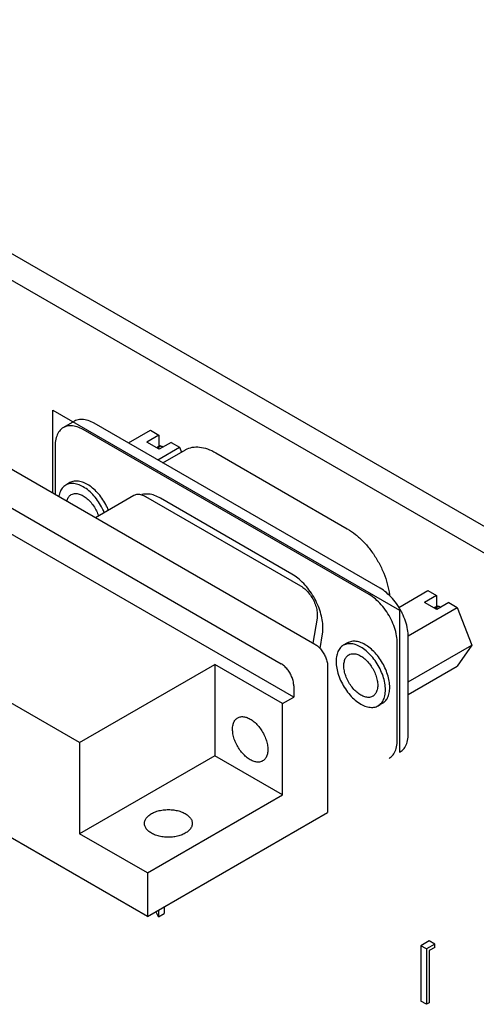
# Model space of a CAD drawing. Header units: inches. Extents: x 0 to 34, y 0 to 22.
# Tile 40 of 43: x 29.6 to 30.7, y 14.6 to 17.1. Entities that reach past the tile are written whole.
import ezdxf

# ---------------------------------------------------------------- set-up
doc = ezdxf.new("R2010")
doc.units = ezdxf.units.IN
doc.header["$LTSCALE"] = 1.87
doc.header["$MEASUREMENT"] = 0
doc.layers.get('0').update_dxf_attribs({"linetype": 'CONTINUOUS'})
doc.layers.add('DATUMCURVES', color=7, linetype='CONTINUOUS')

msp = doc.modelspace()

# ---------------------------------------------------------------- linework, layer by layer
at = {"color": 7, "linetype": 'CONTINUOUS'}
for p, q in [((31.5696, 15.3268), (25.5591, 18.7972)), ((31.5116, 15.2933), (25.5012, 18.7637)), ((29.6998, 16.0768), (29.6722, 16.0609)), ((30.4661, 15.6582), (29.7498, 16.0718)), ((30.4385, 15.6423), (29.7222, 16.0559)), ((29.8354, 16.0224), (29.8902, 16.0541)), ((29.8902, 16.0541), (29.9114, 16.0418)), ((29.9114, 16.0418), (29.8813, 16.0245)), ((29.9125, 16.0065), (29.8813, 16.0245)), ((29.9114, 16.0418), (29.9114, 16.0139)), ((29.9425, 16.0239), (29.9125, 16.0065)), ((29.9425, 16.0239), (29.9637, 16.0116)), ((29.6515, 16.0151), (29.6515, 15.8938)), ((29.9114, 16.0139), (29.9055, 16.0105)), ((29.9089, 15.98), (29.9637, 16.0116)), ((29.9162, 16.0145), (29.9114, 16.0117)), ((29.9114, 16.0071), (29.9114, 16.0117)), ((29.9216, 15.9726), (29.9783, 16.0053)), ((29.9637, 16.0116), (29.9684, 15.9996)), ((30.0541, 15.9978), (30.3839, 15.8074)), ((29.5087, 15.9763), (30.3028, 15.5178)), ((29.4238, 15.9273), (30.2179, 15.4688)), ((29.6887, 15.9229), (29.6781, 15.9167)), ((30.2497, 15.3851), (29.392, 15.8803)), ((29.7524, 15.8356), (29.8487, 15.8912)), ((29.8782, 15.8883), (30.267, 15.6638)), ((30.2451, 15.6936), (29.9156, 15.8838)), ((30.513, 15.6102), (30.586, 15.6523)), ((30.586, 15.6523), (30.6072, 15.6401)), ((30.6072, 15.6401), (30.5771, 15.6227)), ((30.6072, 15.6401), (30.6072, 15.6122)), ((30.5365, 15.5389), (30.6595, 15.6099)), ((30.6082, 15.6048), (30.5771, 15.6227)), ((30.6072, 15.6122), (30.6013, 15.6088)), ((30.6072, 15.61), (30.612, 15.6128)), ((30.6072, 15.6054), (30.6072, 15.61)), ((30.6383, 15.6221), (30.6082, 15.6048)), ((30.6383, 15.6221), (30.6595, 15.6099)), ((30.6595, 15.6099), (30.6962, 15.5152)), ((30.3081, 15.5835), (30.2976, 15.5208)), ((29.713, 15.2712), (29.1947, 15.5705)), ((30.3156, 15.507), (30.3217, 15.5439)), ((30.5368, 15.2933), (30.5368, 15.5358)), ((30.3845, 15.5211), (30.3739, 15.515)), ((30.5092, 15.2774), (30.5092, 15.5198)), ((30.5368, 15.4232), (30.6962, 15.5152)), ((30.6962, 15.5152), (30.6595, 15.4629)), ((29.713, 15.2712), (30.0518, 15.4668)), ((30.2215, 15.3688), (30.0518, 15.4668)), ((30.0518, 15.4668), (30.0518, 15.2382)), ((30.3346, 15.4627), (30.3346, 15.0961)), ((30.5368, 15.3921), (30.6595, 15.4629)), ((30.2497, 15.4137), (30.2497, 15.3851)), ((30.2215, 15.3688), (30.2497, 15.3851)), ((30.2215, 15.1402), (30.2215, 15.3688)), ((30.472, 15.3696), (30.4614, 15.3634)), ((29.713, 15.2712), (29.713, 15.0426)), ((30.0518, 15.2382), (29.713, 15.0426)), ((30.2215, 15.1402), (30.0518, 15.2382)), ((29.8828, 14.9446), (30.2215, 15.1402)), ((29.8828, 14.8352), (29.4468, 15.0869)), ((29.8828, 14.8352), (30.3346, 15.0961)), ((29.8828, 14.9446), (29.713, 15.0426)), ((29.8828, 14.9446), (29.8828, 14.8352)), ((29.9107, 14.8346), (29.9042, 14.8476)), ((29.9107, 14.8513), (29.9107, 14.8346)), ((29.9107, 14.8346), (29.9248, 14.8428)), ((29.9248, 14.8595), (29.9248, 14.8428)), ((30.5888, 14.7737), (30.5683, 14.7619)), ((30.6029, 14.7656), (30.5824, 14.7537)), ((30.6029, 14.7656), (30.5888, 14.7737)), ((30.6029, 14.7574), (30.6029, 14.7656)), ((30.5824, 14.7537), (30.5683, 14.7619)), ((30.5683, 14.7619), (30.5683, 14.6231)), ((30.5824, 14.7537), (30.5824, 14.6149)), ((30.6029, 14.7574), (30.5895, 14.7497)), ((30.5895, 14.7497), (30.5895, 14.619)), ((30.5824, 14.6149), (30.5683, 14.6231)), ((30.5895, 14.619), (30.5824, 14.6149))]:
    msp.add_line(p, q, dxfattribs=at)
for points, knots in [([(29.7498, 16.0718), (29.7448, 16.0747), (29.735, 16.0793), (29.7197, 16.0822), (29.7078, 16.0807), (29.7017, 16.0779), (29.6998, 16.0768)], [0, 0, 0, 0, 0.328786, 0.61812, 0.876647, 1, 1, 1, 1]), ([(29.6722, 16.0608), (29.6704, 16.0598), (29.6649, 16.0559), (29.6576, 16.0463), (29.6525, 16.0317), (29.6515, 16.0208), (29.6515, 16.0151)], [0, 0, 0, 0, 0.123264, 0.38182, 0.671181, 1, 1, 1, 1]), ([(29.7222, 16.0559), (29.7173, 16.0588), (29.7074, 16.0634), (29.6921, 16.0663), (29.6803, 16.0647), (29.6741, 16.0619), (29.6722, 16.0608)], [0, 0, 0, 0, 0.328786, 0.61812, 0.876647, 1, 1, 1, 1]), ([(29.9783, 16.0053), (29.9785, 16.0055), (29.9838, 16.0084), (29.9954, 16.0125), (30.0143, 16.0128), (30.0344, 16.0079), (30.0475, 16.0016), (30.0541, 15.9978)], [0, 0, 0, 0, 0.010623, 0.226058, 0.457018, 0.713596, 1, 1, 1, 1]), ([(29.7851, 15.8544), (29.7843, 15.8563), (29.781, 15.8639), (29.7742, 15.8764), (29.7639, 15.8912), (29.7522, 15.904), (29.7396, 15.9145), (29.7267, 15.9221), (29.714, 15.9265), (29.7019, 15.9275), (29.6935, 15.9254), (29.6895, 15.9233), (29.6887, 15.9229)], [0, 0, 0, 0, 0.048443, 0.18886, 0.328255, 0.46265, 0.588536, 0.703293, 0.805718, 0.896688, 0.979792, 1, 1, 1, 1]), ([(29.6781, 15.9167), (29.6765, 15.9158), (29.6717, 15.9124), (29.6653, 15.904), (29.6621, 15.8949), (29.6611, 15.8894), (29.6609, 15.8883)], [0, 0, 0, 0, 0.165066, 0.511306, 0.898798, 1, 1, 1, 1]), ([(29.7745, 15.8483), (29.7732, 15.8514), (29.7691, 15.8605), (29.7609, 15.8747), (29.7493, 15.8899), (29.7363, 15.9027), (29.7227, 15.9125), (29.7089, 15.9189), (29.6956, 15.9215), (29.6852, 15.9201), (29.6798, 15.9177), (29.6781, 15.9167)], [0, 0, 0, 0, 0.078483, 0.229047, 0.377106, 0.517907, 0.647503, 0.763399, 0.865388, 0.956518, 1, 1, 1, 1]), ([(29.6808, 15.8769), (29.6816, 15.8799), (29.6838, 15.8855), (29.6883, 15.8906), (29.6913, 15.8926), (29.6919, 15.8929)], [0, 0, 0, 0, 0.463039, 0.895853, 1, 1, 1, 1]), ([(29.6919, 15.8929), (29.6937, 15.894), (29.6986, 15.8958), (29.7074, 15.8959), (29.7174, 15.8927), (29.7276, 15.8867), (29.7374, 15.8781), (29.7463, 15.8674), (29.7539, 15.8553), (29.7581, 15.8459), (29.7599, 15.8407), (29.7602, 15.84)], [0, 0, 0, 0, 0.066007, 0.160818, 0.269102, 0.392694, 0.529895, 0.676728, 0.82791, 0.977627, 1, 1, 1, 1]), ([(29.8487, 15.8912), (29.8491, 15.8914), (29.852, 15.893), (29.8586, 15.8945), (29.8686, 15.8931), (29.875, 15.8901), (29.8782, 15.8883)], [0, 0, 0, 0, 0.040819, 0.322019, 0.636983, 1, 1, 1, 1]), ([(29.9156, 15.8838), (29.9109, 15.8866), (29.9014, 15.8911), (29.8868, 15.8947), (29.8759, 15.8945), (29.8701, 15.8931), (29.8688, 15.8928)], [0, 0, 0, 0, 0.338371, 0.641505, 0.914372, 1, 1, 1, 1]), ([(30.3839, 15.8074), (30.3912, 15.8032), (30.4055, 15.7932), (30.4252, 15.7748), (30.4434, 15.7532), (30.4594, 15.7289), (30.4727, 15.7031), (30.4827, 15.6765), (30.4879, 15.6551), (30.4896, 15.6429), (30.49, 15.6396)], [0, 0, 0, 0, 0.122486, 0.254562, 0.393583, 0.536309, 0.679214, 0.818756, 0.951653, 1, 1, 1, 1]), ([(30.3217, 15.5439), (30.3227, 15.5494), (30.3234, 15.5612), (30.3215, 15.5794), (30.3169, 15.5985), (30.3096, 15.6178), (30.3, 15.6366), (30.2883, 15.6542), (30.2751, 15.6699), (30.2608, 15.6833), (30.2504, 15.6905), (30.2451, 15.6936)], [0, 0, 0, 0, 0.094619, 0.198644, 0.310553, 0.428056, 0.548391, 0.668577, 0.785641, 0.896858, 1, 1, 1, 1]), ([(30.267, 15.6638), (30.2707, 15.6617), (30.2778, 15.6564), (30.2874, 15.6465), (30.2957, 15.6347), (30.3023, 15.6218), (30.3068, 15.6086), (30.309, 15.5957), (30.3087, 15.5874), (30.3081, 15.5835)], [0, 0, 0, 0, 0.134164, 0.280697, 0.434374, 0.589009, 0.738292, 0.876615, 1, 1, 1, 1]), ([(30.5166, 15.6045), (30.5146, 15.6081), (30.5086, 15.6178), (30.4974, 15.6325), (30.4826, 15.6471), (30.4717, 15.655), (30.4661, 15.6582)], [0, 0, 0, 0, 0.164587, 0.460175, 0.741273, 1, 1, 1, 1]), ([(30.5092, 15.5198), (30.5092, 15.5263), (30.5079, 15.5397), (30.5026, 15.5598), (30.4942, 15.58), (30.4831, 15.5992), (30.4698, 15.6166), (30.455, 15.6312), (30.4441, 15.6391), (30.4385, 15.6423)], [0, 0, 0, 0, 0.131235, 0.27382, 0.423756, 0.576232, 0.726171, 0.868759, 1, 1, 1, 1]), ([(30.5368, 15.5358), (30.5368, 15.5422), (30.5355, 15.5556), (30.5302, 15.5757), (30.5233, 15.5921), (30.5183, 15.6016), (30.5166, 15.6045)], [0, 0, 0, 0, 0.266336, 0.555704, 0.859992, 1, 1, 1, 1]), ([(30.3028, 15.5178), (30.3057, 15.5161), (30.3115, 15.5118), (30.319, 15.5037), (30.3255, 15.4942), (30.3305, 15.4838), (30.3338, 15.4732), (30.3346, 15.4661), (30.3346, 15.4627)], [0, 0, 0, 0, 0.154291, 0.323193, 0.500006, 0.676817, 0.845715, 1, 1, 1, 1]), ([(30.3739, 15.515), (30.3723, 15.514), (30.3675, 15.5106), (30.3611, 15.5023), (30.3567, 15.4895), (30.3558, 15.48), (30.3558, 15.4749)], [0, 0, 0, 0, 0.123264, 0.38182, 0.671181, 1, 1, 1, 1]), ([(30.4796, 15.4035), (30.4796, 15.4091), (30.4784, 15.4209), (30.4737, 15.4385), (30.4664, 15.4561), (30.4567, 15.4729), (30.4451, 15.4881), (30.4321, 15.501), (30.4185, 15.5108), (30.4047, 15.5172), (30.3913, 15.5198), (30.3809, 15.5184), (30.3756, 15.5159), (30.3739, 15.515)], [0, 0, 0, 0, 0.096712, 0.201787, 0.312281, 0.424645, 0.53514, 0.640219, 0.736935, 0.823427, 0.89954, 0.96755, 1, 1, 1, 1]), ([(30.4902, 15.4096), (30.4902, 15.4149), (30.4891, 15.4258), (30.4851, 15.4422), (30.4786, 15.4587), (30.47, 15.4747), (30.4596, 15.4894), (30.4479, 15.5023), (30.4354, 15.5127), (30.4225, 15.5203), (30.4098, 15.5248), (30.3977, 15.5257), (30.3893, 15.5236), (30.3853, 15.5216), (30.3845, 15.5211)], [0, 0, 0, 0, 0.089975, 0.187384, 0.289897, 0.394683, 0.498707, 0.599001, 0.692943, 0.778581, 0.855016, 0.922903, 0.98492, 1, 1, 1, 1]), ([(30.3753, 15.4637), (30.3753, 15.4674), (30.3759, 15.4744), (30.3794, 15.4837), (30.3841, 15.4889), (30.3871, 15.4908), (30.3877, 15.4912)], [0, 0, 0, 0, 0.35258, 0.659806, 0.934018, 1, 1, 1, 1]), ([(30.3877, 15.4912), (30.3895, 15.4922), (30.3944, 15.4941), (30.4032, 15.4942), (30.4132, 15.491), (30.4234, 15.485), (30.4332, 15.4764), (30.4421, 15.4657), (30.4497, 15.4536), (30.4555, 15.4406), (30.4592, 15.4276), (30.4601, 15.4189), (30.4601, 15.4147)], [0, 0, 0, 0, 0.052763, 0.12855, 0.215108, 0.313901, 0.423573, 0.540945, 0.661793, 0.78147, 0.895467, 1, 1, 1, 1]), ([(30.2497, 15.4137), (30.2497, 15.4171), (30.2489, 15.4242), (30.2457, 15.4348), (30.2407, 15.4452), (30.2342, 15.4547), (30.2266, 15.4628), (30.2209, 15.4671), (30.2179, 15.4688)], [0, 0, 0, 0, 0.154285, 0.323183, 0.499994, 0.676807, 0.845709, 1, 1, 1, 1]), ([(30.3558, 15.4749), (30.3558, 15.4693), (30.357, 15.4576), (30.3616, 15.44), (30.369, 15.4223), (30.3787, 15.4055), (30.3903, 15.3903), (30.4032, 15.3775), (30.4169, 15.3676), (30.4307, 15.3613), (30.444, 15.3587), (30.4544, 15.36), (30.4598, 15.3625), (30.4614, 15.3635)], [0, 0, 0, 0, 0.096712, 0.201787, 0.312281, 0.424645, 0.53514, 0.640219, 0.736935, 0.823427, 0.89954, 0.96755, 1, 1, 1, 1]), ([(30.4477, 15.3873), (30.4458, 15.3862), (30.441, 15.3843), (30.4322, 15.3843), (30.4222, 15.3874), (30.412, 15.3935), (30.4022, 15.4021), (30.3932, 15.4127), (30.3857, 15.4249), (30.3799, 15.4378), (30.3762, 15.4508), (30.3753, 15.4596), (30.3753, 15.4637)], [0, 0, 0, 0, 0.052763, 0.12855, 0.215108, 0.313901, 0.423573, 0.540945, 0.661793, 0.78147, 0.895467, 1, 1, 1, 1]), ([(30.4601, 15.4147), (30.4601, 15.411), (30.4594, 15.4041), (30.4559, 15.3948), (30.4513, 15.3896), (30.4483, 15.3876), (30.4477, 15.3873)], [0, 0, 0, 0, 0.35258, 0.659806, 0.934018, 1, 1, 1, 1]), ([(30.472, 15.3696), (30.4743, 15.3709), (30.4795, 15.3749), (30.4855, 15.3838), (30.4894, 15.396), (30.4902, 15.4049), (30.4902, 15.4096)], [0, 0, 0, 0, 0.173438, 0.418483, 0.691944, 1, 1, 1, 1]), ([(30.4614, 15.3635), (30.4631, 15.3644), (30.4679, 15.3678), (30.4743, 15.3761), (30.4787, 15.389), (30.4796, 15.3985), (30.4796, 15.4035)], [0, 0, 0, 0, 0.123264, 0.38182, 0.671181, 1, 1, 1, 1]), ([(30.0963, 15.3047), (30.0963, 15.3083), (30.0969, 15.3151), (30.1001, 15.3242), (30.1046, 15.3302), (30.1081, 15.3326), (30.1092, 15.3333)], [0, 0, 0, 0, 0.328819, 0.61818, 0.876736, 1, 1, 1, 1]), ([(30.1092, 15.3333), (30.1104, 15.334), (30.1143, 15.3357), (30.1217, 15.3367), (30.1312, 15.3349), (30.141, 15.3303), (30.1508, 15.3233), (30.16, 15.3141), (30.1683, 15.3033), (30.1753, 15.2912), (30.1805, 15.2786), (30.1838, 15.2661), (30.1847, 15.2577), (30.1847, 15.2537)], [0, 0, 0, 0, 0.03245, 0.10046, 0.176573, 0.263065, 0.359781, 0.46486, 0.575355, 0.687719, 0.798213, 0.903288, 1, 1, 1, 1]), ([(30.1717, 15.2251), (30.1706, 15.2244), (30.1667, 15.2226), (30.1593, 15.2217), (30.1498, 15.2235), (30.1399, 15.2281), (30.1302, 15.2351), (30.1209, 15.2442), (30.1126, 15.2551), (30.1057, 15.2671), (30.1005, 15.2797), (30.0971, 15.2923), (30.0963, 15.3007), (30.0963, 15.3047)], [0, 0, 0, 0, 0.03245, 0.10046, 0.176573, 0.263065, 0.359781, 0.46486, 0.575355, 0.687719, 0.798213, 0.903288, 1, 1, 1, 1]), ([(30.5161, 15.2475), (30.518, 15.2486), (30.5235, 15.2525), (30.5308, 15.262), (30.5359, 15.2767), (30.5368, 15.2875), (30.5368, 15.2933)], [0, 0, 0, 0, 0.123264, 0.38182, 0.671181, 1, 1, 1, 1]), ([(30.4885, 15.2316), (30.4904, 15.2327), (30.4959, 15.2366), (30.5032, 15.2461), (30.5083, 15.2608), (30.5092, 15.2716), (30.5092, 15.2774)], [0, 0, 0, 0, 0.123264, 0.38182, 0.671181, 1, 1, 1, 1]), ([(30.1847, 15.2537), (30.1847, 15.2501), (30.1841, 15.2433), (30.1809, 15.2341), (30.1764, 15.2282), (30.1729, 15.2257), (30.1717, 15.2251)], [0, 0, 0, 0, 0.328819, 0.61818, 0.876736, 1, 1, 1, 1]), ([(29.8754, 15.0685), (29.8754, 15.0698), (29.8758, 15.0738), (29.8786, 15.0805), (29.8847, 15.0875), (29.89, 15.0913), (29.893, 15.093)], [0, 0, 0, 0, 0.123313, 0.38186, 0.671206, 1, 1, 1, 1]), ([(29.893, 15.093), (29.8963, 15.0949), (29.9037, 15.0983), (29.9158, 15.1015), (29.9288, 15.1032), (29.9421, 15.1032), (29.9551, 15.1015), (29.9671, 15.0983), (29.9777, 15.0935), (29.9862, 15.0875), (29.9923, 15.0805), (29.995, 15.0738), (29.9954, 15.0698), (29.9954, 15.0685)], [0, 0, 0, 0, 0.096715, 0.201793, 0.312287, 0.424652, 0.535146, 0.640223, 0.736939, 0.823431, 0.899547, 0.967561, 1, 1, 1, 1]), ([(29.9779, 15.044), (29.9745, 15.0421), (29.9671, 15.0388), (29.9551, 15.0355), (29.9421, 15.0338), (29.9288, 15.0338), (29.9158, 15.0355), (29.9037, 15.0388), (29.8932, 15.0435), (29.8847, 15.0495), (29.8786, 15.0565), (29.8758, 15.0632), (29.8754, 15.0672), (29.8754, 15.0685)], [0, 0, 0, 0, 0.096715, 0.201793, 0.312287, 0.424652, 0.535146, 0.640223, 0.736939, 0.823431, 0.899547, 0.967561, 1, 1, 1, 1]), ([(29.9954, 15.0685), (29.9954, 15.0672), (29.995, 15.0632), (29.9923, 15.0565), (29.9862, 15.0495), (29.9808, 15.0457), (29.9779, 15.044)], [0, 0, 0, 0, 0.123313, 0.38186, 0.671206, 1, 1, 1, 1])]:
    msp.add_open_spline(points, degree=3, knots=knots, dxfattribs=at)
for points in [[(29.9114, 16.0117), (29.9099, 16.0119), (29.9085, 16.0119), (29.907, 16.0118)], [(29.9117, 16.0161), (29.9143, 16.0157), (29.9168, 16.015), (29.9193, 16.014)], [(29.9193, 16.014), (29.9204, 16.0136), (29.9215, 16.0132), (29.9226, 16.0127)], [(30.6072, 15.61), (30.6057, 15.6101), (30.6043, 15.6102), (30.6028, 15.61)], [(30.6075, 15.6143), (30.6101, 15.6139), (30.6126, 15.6132), (30.6151, 15.6123)], [(30.6151, 15.6123), (30.6162, 15.6119), (30.6173, 15.6114), (30.6184, 15.6109)]]:
    msp.add_open_spline(points, degree=3, dxfattribs=at)
at = {"layer": 'DATUMCURVES', "color": 40, "linetype": 'CONTINUOUS'}
for p, q in [((29.6462, 16.1047), (30.5146, 15.6033)), ((29.6462, 15.8969), (29.6462, 16.1047)), ((30.5146, 15.6033), (30.5146, 15.2466))]:
    msp.add_line(p, q, dxfattribs=at)

doc.saveas('drawing.dxf')
